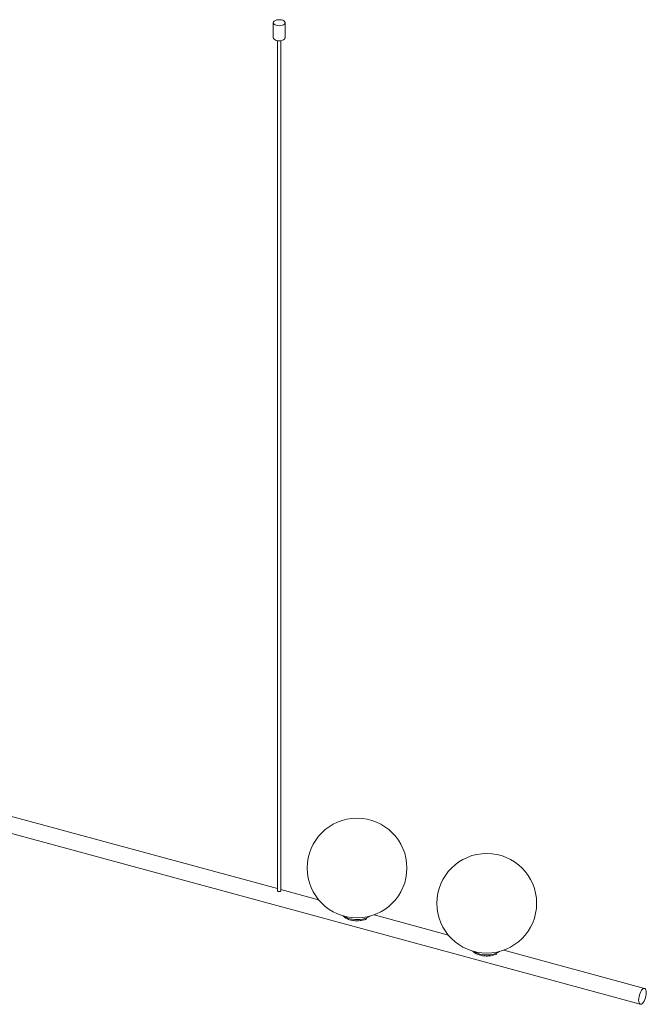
# Paper-space layout '_Trimétrica' of a CAD drawing. Header units: millimetres. Extents: x -313 to 755, y -971 to 13.
# Tile 2 of 2: x 221 to 755, y -957 to -118. Entities that reach past the tile are written whole.
import ezdxf

# ---------------------------------------------------------------- set-up
doc = ezdxf.new("R2010")
doc.units = ezdxf.units.MM

psp = doc.layouts.new('_Trimétrica')

# ---------------------------------------------------------------- linework, layer by layer
at = {"color": 7, "linetype": 'Continuous', "lineweight": 15}
for p, q in [((437.21, -120.18), (437.21, -133.04)), ((447.21, -133.04), (447.21, -120.18)), ((440.71, -135.5), (440.71, -860.1)), ((443.71, -860.03), (443.71, -135.5)), ((440.71, -858.26), (23.95, -744.99)), ((20.27, -758.5), (749.92, -956.8)), ((475.81, -867.8), (443.71, -859.07)), ((586.37, -897.84), (523.04, -880.63)), ((753.59, -943.29), (633.59, -910.68))]:
    psp.add_line(p, q, dxfattribs=at)
at = {"color": 7, "linetype": 'Continuous', "lineweight": 15, "flags": 128}
for points in [[(437.84, -121.43), (437.34, -120.78), (437.21, -120.08), (437.45, -119.39), (438.04, -118.76), (438.94, -118.23), (440.09, -117.85), (441.39, -117.64), (442.75, -117.62), (444.07, -117.79), (445.25, -118.14), (446.21, -118.64), (446.87, -119.25), (447.19, -119.93), (447.13, -120.63), (446.71, -121.3), (445.96, -121.89), (444.93, -122.34), (443.69, -122.64), (442.35, -122.76), (441, -122.68), (439.73, -122.42), (438.65, -121.99), (437.84, -121.43)], [(437.84, -134.29), (437.34, -133.64), (437.21, -133.04)], [(447.21, -133.04), (447.13, -133.49), (446.71, -134.16), (445.96, -134.74), (444.93, -135.2), (443.69, -135.5), (442.35, -135.61), (441, -135.54), (439.73, -135.28), (438.65, -134.85), (437.84, -134.29)], [(755.02, -946.86), (754.94, -945.6), (754.7, -944.57), (754.31, -943.81), (753.79, -943.37), (753.17, -943.26), (752.48, -943.49), (751.76, -944.05), (751.03, -944.91), (750.34, -946.02), (749.72, -947.34), (749.2, -948.8), (748.81, -950.32), (748.57, -951.82), (748.49, -953.24), (748.57, -954.49), (748.81, -955.52), (749.2, -956.28), (749.72, -956.73), (750.34, -956.84), (751.03, -956.61), (751.76, -956.05), (752.48, -955.19), (753.17, -954.07), (753.79, -952.75), (754.31, -951.29), (754.7, -949.78), (754.94, -948.27), (755.02, -946.86)]]:
    psp.add_lwpolyline(points, dxfattribs=at)
at = {"color": 8, "linetype": 'Continuous', "lineweight": 15, "flags": 128}
for points in [[(497.7, -881.78), (499.03, -882.6), (500.69, -883.34), (502.56, -883.93), (504.59, -884.36), (506.73, -884.6), (508.92, -884.66), (511.1, -884.54), (513.21, -884.23), (515.2, -883.74), (517, -883.1), (518.57, -882.31), (519.38, -881.78)], [(608.25, -911.82), (609.55, -912.63), (611.2, -913.37), (613.07, -913.97), (615.1, -914.39), (617.24, -914.64), (619.43, -914.71), (621.61, -914.59), (623.72, -914.28), (625.7, -913.8), (627.51, -913.16), (629.09, -912.38), (629.93, -911.82)]]:
    psp.add_lwpolyline(points, dxfattribs=at)
at = {"color": 7, "linetype": 'Continuous', "lineweight": 15}
for centre in [(508.54, -840.68), (619.09, -870.73)]:
    psp.add_circle(centre, 42.5, dxfattribs=at)
for points, knots in [([(443.54, -860.28), (443.44, -860.35), (443.26, -860.5), (442.83, -860.69), (442.34, -860.8), (441.83, -860.82), (441.36, -860.72), (440.99, -860.51), (440.75, -860.24), (440.73, -860.04), (440.71, -859.95)], [0, 0, 0, 0, 0.125016, 0.249966, 0.376645, 0.504636, 0.630695, 0.754576, 0.879429, 1, 1, 1, 1]), ([(443.69, -859.95), (443.69, -860), (443.69, -860.11), (443.59, -860.22), (443.54, -860.28)], [0, 0, 0, 0, 0.465526, 1, 1, 1, 1]), ([(496.75, -881.48), (496.86, -881.62), (497.27, -882.14), (498.24, -882.89), (499.64, -883.75), (501.28, -884.46), (503.1, -885.02), (505.04, -885.4), (507.05, -885.62), (509.1, -885.66), (511.13, -885.52), (513.1, -885.22), (514.97, -884.73), (516.28, -884.29), (516.9, -883.96), (517.01, -883.9)], [0, 0, 0, 0, 0.03123, 0.113687, 0.19974, 0.28738, 0.37479, 0.461637, 0.548026, 0.634179, 0.720347, 0.806726, 0.893576, 0.981201, 1, 1, 1, 1]), ([(607.3, -911.53), (607.4, -911.66), (607.8, -912.16), (608.75, -912.91), (610.14, -913.77), (611.78, -914.49), (613.59, -915.05), (615.52, -915.44), (617.54, -915.66), (619.58, -915.7), (621.61, -915.58), (623.59, -915.28), (625.46, -914.8), (626.8, -914.35), (627.43, -914.01), (627.56, -913.94)], [0, 0, 0, 0, 0.028637, 0.110941, 0.196896, 0.284506, 0.371924, 0.458782, 0.545174, 0.631322, 0.717477, 0.803837, 0.890659, 0.978244, 1, 1, 1, 1])]:
    psp.add_open_spline(points, degree=3, knots=knots, dxfattribs=at)

doc.saveas('drawing.dxf')
